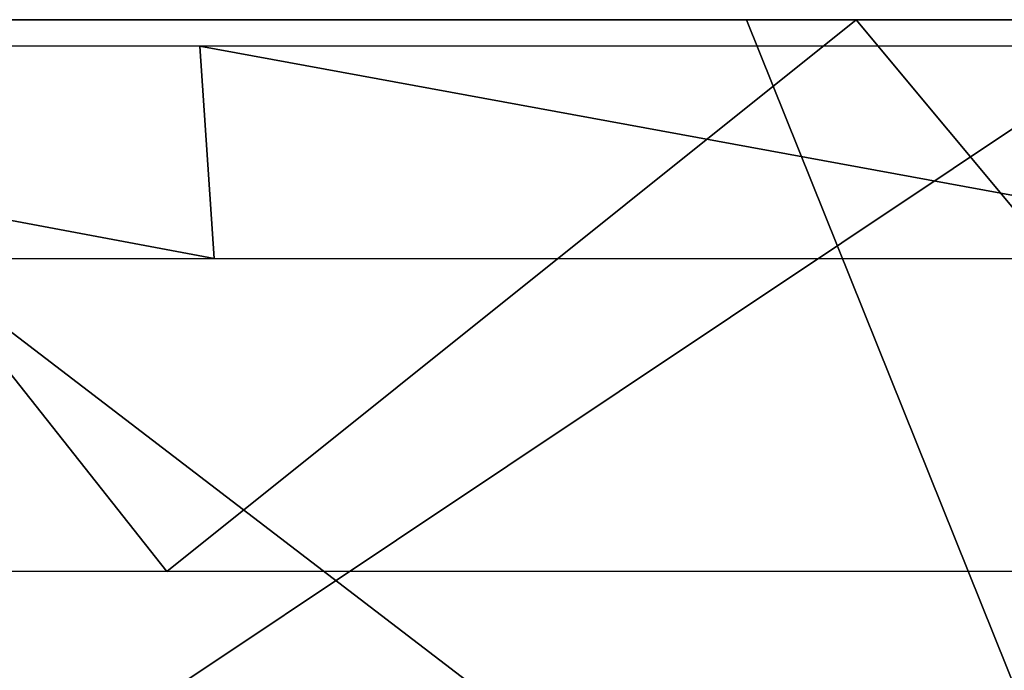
# Model space of a CAD drawing. Header units: millimetres. Extents: x -125 to 125, y -46 to 12.
# Tile 79 of 256: x -47.75 to -42.24, y 5.3 to 8.94. Entities that reach past the tile are written whole.
import ezdxf

# ---------------------------------------------------------------- set-up
doc = ezdxf.new("R2010")
doc.units = ezdxf.units.MM
doc.header["$LTSCALE"] = 26.699852
for name, color, linetype in [('180', 7, 'CONTINUOUS'), ('182', 7, 'CONTINUOUS'), ('183', 7, 'CONTINUOUS'), ('4', 7, 'CONTINUOUS')]:
    doc.layers.add(name, color=color, linetype=linetype)

msp = doc.modelspace()

# ---------------------------------------------------------------- linework, layer by layer
at = {"layer": '180', "color": 2, "linetype": 'CONTINUOUS'}
for points in [[(-53.206, 5.8556, 110.4835), (-49.3679, 8.9417, 112.815), (-46.9275, 5.8556, 113.293), (-53.206, 5.8556, 110.4835)], [(-49.3679, 8.9417, 112.815), (-43.0735, 8.9417, 115.365), (-46.9275, 5.8556, 113.293), (-49.3679, 8.9417, 112.815)], [(-46.9275, 5.8556, 113.293), (-43.0735, 8.9417, 115.365), (-40.5013, 5.8556, 115.746), (-46.9275, 5.8556, 113.293)], [(-43.0735, 8.9417, 115.365), (-36.648, 8.9417, 117.5642), (-40.5013, 5.8556, 115.746), (-43.0735, 8.9417, 115.365)]]:
    msp.add_3dface(points, dxfattribs=at)
at = {"layer": '182', "color": 7, "linetype": 'CONTINUOUS'}
for points in [[(-51.8756, 1.8685, -113.5917), (-41.2848, 8.9417, -117.9854), (-40.8431, 1.8685, -118.0084), (-51.8756, 1.8685, -113.5917)], [(-47.8354, 8.9417, -115.4849), (-41.2848, 8.9417, -117.9854), (-51.8756, 1.8685, -113.5917), (-47.8354, 8.9417, -115.4849)]]:
    msp.add_3dface(points, dxfattribs=at)
at = {"layer": '183', "color": 7, "linetype": 'CONTINUOUS'}
for points in [[(-40.8431, 1.8685, 118.0084), (-50.0784, 8.9417, 114.5302), (-51.8756, 1.8685, 113.5917), (-40.8431, 1.8685, 118.0084)], [(-43.6866, 8.9417, 117.1174), (-50.0784, 8.9417, 114.5302), (-40.8431, 1.8685, 118.0084), (-43.6866, 8.9417, 117.1174)], [(-37.162, 8.9417, 119.3482), (-43.6866, 8.9417, 117.1174), (-40.8431, 1.8685, 118.0084), (-37.162, 8.9417, 119.3482)]]:
    msp.add_3dface(points, dxfattribs=at)
at = {"layer": '4', "linetype": 'CONTINUOUS'}
for points in [[(-46.7431, 8.7934, 112.8479), (-52.997, 8.7934, 110.0495), (-46.6631, 7.6066, 112.6546), (-46.7431, 8.7934, 112.8479)], [(-46.6631, 7.6066, 112.6546), (-52.997, 8.7934, 110.0495), (-52.9062, 7.6066, 109.8609), (-46.6631, 7.6066, 112.6546)], [(-40.3422, 8.7934, 115.2913), (-46.7431, 8.7934, 112.8479), (-40.273, 7.6066, 115.0938), (-40.3422, 8.7934, 115.2913)], [(-40.273, 7.6066, 115.0938), (-46.7431, 8.7934, 112.8479), (-46.6631, 7.6066, 112.6546), (-40.273, 7.6066, 115.0938)]]:
    msp.add_3dface(points, dxfattribs=at)

doc.saveas('drawing.dxf')
